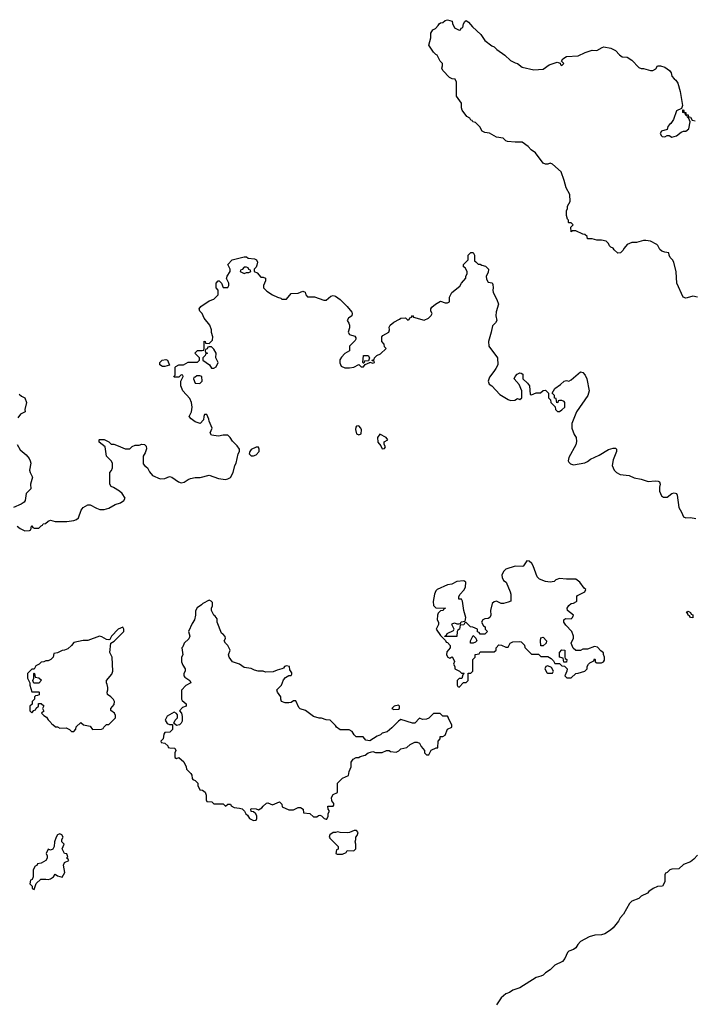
# Model space of a CAD drawing. Header units: inches. Extents: x 2528705 to 2676837, y 911742 to 1023252.
# Tile 42 of 143: x 2602566 to 2608344, y 924559 to 932985. Entities that reach past the tile are written whole.
import ezdxf

# ---------------------------------------------------------------- set-up
doc = ezdxf.new("R2010")
doc.units = ezdxf.units.IN
doc.header["$MEASUREMENT"] = 0
doc.layers.add('C6902', color=7, linetype='Continuous')
doc.layers.add('C6903', color=7, linetype='Continuous')

msp = doc.modelspace()

# ---------------------------------------------------------------- linework, layer by layer
at = {"layer": 'C6902', "color": 5, "elevation": 40}
for points in [[(2602544.7, 928650), (2602570, 928632), (2602610, 928612), (2602650, 928614), (2602662, 928618), (2602666, 928650), (2602670, 928654), (2602678, 928638), (2602690, 928634), (2602730, 928634), (2602750, 928654), (2602762, 928658), (2602766, 928670), (2602787.3, 928672.7), (2602810, 928694), (2602830, 928702), (2602871.1, 928691.1), (2602970, 928691.3), (2603030, 928698), (2603053.6, 928706.4), (2603070, 928722), (2603093.6, 928786.4), (2603109.3, 928810.7), (2603150, 928832), (2603170, 928834), (2603223.6, 928803.6), (2603252.7, 928792.7), (2603290, 928792), (2603330, 928806), (2603383.7, 928836.3), (2603430, 928851), (2603458, 928870), (2603468.7, 928890), (2603444, 928930), (2603422, 928950), (2603370, 928982), (2603349, 928989), (2603338, 929010), (2603338, 929110), (2603353.6, 929126.4), (2603362, 929150), (2603362, 929190), (2603348.7, 929210), (2603309.1, 929249.1), (2603298, 929330), (2603246, 929370), (2603246, 929390), (2603250, 929392), (2603290, 929392), (2603330.9, 929370.9), (2603350, 929352), (2603371.1, 929351.1), (2603410, 929338), (2603470, 929311.3), (2603510, 929312), (2603530, 929332), (2603556.4, 929343.6), (2603590, 929344.7), (2603611.1, 929351.1), (2603634, 929350), (2603650, 929334), (2603651.1, 929311.1), (2603642, 929278), (2603624.7, 929250), (2603623.6, 929183.6), (2603634, 929170), (2603662, 929150), (2603676.9, 929116.9), (2603704, 929084), (2603770, 929056), (2603810, 929058.8), (2603850, 929074.8), (2603870, 929070.8), (2603926, 929030), (2603950, 929022), (2603974.2, 929025.8), (2604010, 929051), (2604030, 929058.8), (2604070, 929066.8), (2604112.9, 929067.1), (2604190, 929086), (2604270, 929057.3), (2604329, 929051), (2604350, 929056), (2604372.5, 929067.5), (2604393.2, 929110), (2604409, 929170), (2604419, 929190), (2604438, 929270), (2604448, 929290), (2604448, 929310), (2604430, 929338), (2604390, 929378), (2604370, 929408), (2604350, 929428), (2604310, 929429), (2604270, 929422), (2604208, 929430), (2604198, 929450), (2604215.3, 929490), (2604188.4, 929548.4), (2604187.3, 929567.3), (2604170, 929606), (2604150, 929606), (2604142, 929590), (2604139.6, 929560.4), (2604112, 929528), (2604070, 929542), (2604035.3, 929570), (2604018, 929590), (2604038, 929630), (2604042, 929670), (2604039, 929710), (2604022, 929742), (2603962, 929810), (2603947.3, 929852.7), (2603946, 929890), (2603966, 929930), (2603962, 929942), (2603950, 929946), (2603930, 929926), (2603890, 929926), (2603886, 929930), (2603898, 929942), (2603898, 930000)], [(2606643, 930000), (2606627.1, 929972.9), (2606590, 929926), (2606578, 929890), (2606586.4, 929866.4), (2606610.7, 929850.7), (2606678.5, 929778.5), (2606750, 929734.8), (2606770, 929726.8), (2606806, 929730), (2606830, 929742), (2606850, 929734), (2606866, 929750), (2606866, 929810), (2606843.1, 929863.1), (2606802, 929910), (2606808.7, 929930), (2606828, 929950), (2606850, 929962), (2606859.6, 929959.6), (2606874, 929950), (2606874, 929910), (2606914, 929874), (2606931.6, 929851.6), (2606938, 929778), (2606950, 929774), (2606990, 929792), (2607027.3, 929792.7), (2607048.7, 929811.3), (2607070, 929814), (2607094, 929790), (2607094, 929750), (2607112.7, 929732.7), (2607114, 929710), (2607152, 929672), (2607154, 929650), (2607172.7, 929632.7), (2607190, 929632), (2607210, 929644.7), (2607234, 929670), (2607235.3, 929710), (2607230, 929718), (2607210, 929726), (2607190, 929726), (2607178, 929722), (2607174, 929710), (2607167.3, 929707.3), (2607162, 929742), (2607147.3, 929747.3), (2607146, 929770), (2607126, 929790), (2607148, 929830), (2607198, 929862), (2607230, 929891.3), (2607250, 929898), (2607270, 929892), (2607290, 929902), (2607370, 929972), (2607390, 929964.7), (2607410, 929942), (2607424.7, 929910), (2607444.7, 929810), (2607430.7, 929769.3), (2607334, 929630), (2607295.5, 929530), (2607294, 929490), (2607315.3, 929435.3), (2607331.3, 929410), (2607335.3, 929375.3), (2607330, 929348), (2607270, 929238), (2607264.9, 929210), (2607270, 929198), (2607284.4, 929184.4), (2607310, 929175.5), (2607406.3, 929193.7), (2607430, 929202.8), (2607455.5, 929224.5), (2607530, 929258.8), (2607610, 929307.7), (2607650, 929318.8), (2607670, 929318), (2607678, 929310), (2607678.8, 929290), (2607650, 929218), (2607640.7, 929170), (2607658.8, 929130), (2607678.8, 929110), (2607710, 929093.4), (2607784.7, 929084.7), (2607830, 929063), (2607890, 929054), (2607950, 929032.4), (2608010, 929038), (2608035.5, 929035.5), (2608044.7, 929030), (2608051, 929010), (2608045.4, 928985.4), (2608046, 928950), (2608062.8, 928910), (2608079.1, 928899.1), (2608110, 928899.1), (2608150, 928930.7), (2608170, 928934.8), (2608190, 928931.3), (2608196.3, 928916.3), (2608210.7, 928810.7), (2608234.8, 928770), (2608250, 928731.3), (2608270, 928720.7), (2608310, 928724), (2608356.3, 928716.3)], [(2602561, 929781), (2602582, 929762), (2602611.3, 929750), (2602624.7, 929710), (2602611.3, 929650), (2602612, 929630), (2602574, 929610), (2602550, 929578)], [(2602544.7, 929350), (2602570, 929304.7), (2602621.1, 929261.1), (2602646.8, 929230), (2602656, 929210), (2602661, 929190), (2602651, 929130), (2602656, 929110), (2602676, 929070), (2602658, 929010), (2602662, 928970), (2602622, 928930), (2602614, 928870), (2602603.6, 928856.4), (2602579.8, 928840.2), (2602514, 928810)], [(2608370, 925834), (2608338.8, 925801.2), (2608310, 925779), (2608250, 925755.3), (2608210, 925718), (2608150, 925715.3), (2608134, 925710), (2608110, 925686), (2608098, 925682), (2608092.7, 925667.3), (2608090, 925606), (2608071.3, 925570), (2608030, 925566), (2607990.6, 925549.4), (2607955.3, 925524.7), (2607942, 925510), (2607890, 925484), (2607870, 925464), (2607810, 925442), (2607790, 925422), (2607738.8, 925330), (2607710, 925299), (2607693.4, 925270), (2607650, 925213.2), (2607626, 925194), (2607577.6, 925162.4), (2607550, 925154.5), (2607490.5, 925149.5), (2607444.5, 925135.5), (2607370, 925097.2), (2607346, 925070), (2607330, 925042), (2607310, 925029), (2607270, 925014), (2607257.3, 925002.7), (2607234.8, 924950), (2607215.2, 924924.8), (2607150, 924894), (2607110, 924854), (2607070.4, 924829.6), (2607050, 924809.4), (2607030, 924799.3), (2606990, 924789.2), (2606850, 924700.9), (2606790, 924681.2), (2606759.8, 924660.2), (2606731.1, 924648.9), (2606690, 924615.3), (2606650, 924553.2)]]:
    msp.add_lwpolyline(points, dxfattribs=at)
at = {"layer": 'C6902', "color": 5}
for points, elevation in [([(2604110, 929938), (2604082, 929938), (2604070, 929926), (2604058, 929922), (2604054, 929910), (2604070, 929874), (2604110, 929872), (2604128, 929890), (2604126, 929930)], 40), ([(2605470, 929508), (2605450, 929506), (2605443.6, 929496.4), (2605441, 929479), (2605450, 929442), (2605470, 929432), (2605490, 929442), (2605494, 929474), (2605488, 929490)], 40), ([(2605650, 929438), (2605631.3, 929410), (2605632, 929370), (2605658, 929338), (2605670, 929312), (2605690, 929314), (2605698, 929330), (2605688, 929350), (2605688.4, 929371.6), (2605718, 929390), (2605706, 929410)], 40), ([(2604610, 929326), (2604590, 929326), (2604550, 929308), (2604538, 929290), (2604532, 929270), (2604550, 929252), (2604570, 929252), (2604590, 929262), (2604618, 929290), (2604618, 929310)], 40), ([(2606910, 928352.7), (2606882, 928310), (2606874.4, 928305.6), (2606810, 928308.7), (2606730, 928284), (2606710, 928262), (2606694.8, 928230), (2606698.8, 928210), (2606710, 928184.7), (2606731.3, 928170), (2606766, 928090), (2606771.1, 928068.9), (2606772, 928010), (2606750, 927999), (2606708.9, 927988.9), (2606690, 927988.7), (2606650, 928008), (2606630, 928002), (2606612, 927990), (2606598, 927930), (2606602, 927890), (2606594, 927870), (2606579.6, 927860.4), (2606550, 927858), (2606534, 927850), (2606522, 927830), (2606538, 927798), (2606554, 927790), (2606554, 927770), (2606574, 927750), (2606550, 927726), (2606510, 927726), (2606502, 927742), (2606487.3, 927747.3), (2606486, 927770), (2606447.3, 927787.3), (2606426, 927790), (2606390, 927826), (2606378, 927822), (2606370, 927806), (2606338, 927802), (2606334, 927770), (2606318, 927762), (2606314, 927750), (2606310, 927706), (2606206, 927706), (2606206, 927710), (2606222, 927718), (2606228.4, 927731.6), (2606282, 927758), (2606286, 927770), (2606268, 927810), (2606270, 927814), (2606290, 927822), (2606310, 927814), (2606330, 927814), (2606342, 927818), (2606348.4, 927831.6), (2606382, 927838), (2606388, 927870), (2606368.9, 927928.9), (2606358, 928010), (2606350, 928026), (2606327.3, 928027.3), (2606326, 928050), (2606338, 928070), (2606370, 928102), (2606384, 928130), (2606388, 928170), (2606370, 928182), (2606310, 928178), (2606266.4, 928153.6), (2606230, 928149), (2606142, 928110), (2606130, 928098), (2606118.8, 928070), (2606106.8, 928006.8), (2606111.1, 927971.1), (2606130, 927952), (2606212, 927950), (2606198, 927942), (2606194, 927930), (2606170, 927926), (2606150, 927906), (2606144.7, 927890), (2606142, 927850), (2606154, 927830), (2606154, 927810), (2606132, 927770), (2606170, 927714), (2606212.7, 927672.7), (2606218, 927658), (2606230, 927654), (2606254, 927630), (2606254, 927610), (2606223.6, 927576.4), (2606222, 927550), (2606234, 927530), (2606250, 927522), (2606268.4, 927531.6), (2606274, 927530), (2606291.1, 927491.1), (2606282, 927470), (2606292, 927450), (2606294, 927430), (2606334, 927410), (2606350, 927394), (2606370, 927394), (2606374, 927390), (2606362, 927378), (2606352.7, 927347.3), (2606330, 927346), (2606314, 927330), (2606314, 927290), (2606318, 927278), (2606330, 927274), (2606367.3, 927312.7), (2606390, 927314), (2606406, 927330), (2606407.3, 927392.7), (2606430, 927394), (2606446, 927410), (2606446, 927510), (2606466, 927530), (2606467.3, 927552.7), (2606502, 927558), (2606510, 927574), (2606630, 927574), (2606646, 927590), (2606646, 927610), (2606670, 927634), (2606691.6, 927631.6), (2606730, 927614), (2606750, 927614), (2606766, 927650), (2606790, 927662), (2606850, 927664.7), (2606859.8, 927659.8), (2606890.9, 927630.9), (2606892, 927612), (2606950, 927554), (2607010, 927554), (2607030, 927534), (2607090, 927534), (2607116.9, 927516.9), (2607136.9, 927496.9), (2607150, 927474), (2607190, 927474), (2607210, 927454), (2607232.7, 927452.7), (2607254, 927430), (2607251.6, 927408.4), (2607234, 927370), (2607252.7, 927352.7), (2607290, 927352), (2607329, 927391), (2607348.4, 927391.6), (2607406, 927410), (2607426, 927430), (2607426, 927450), (2607438, 927470), (2607450, 927482), (2607482, 927498), (2607490, 927514), (2607494, 927510), (2607494, 927490), (2607510, 927482), (2607550, 927482), (2607566, 927490), (2607575.3, 927504.7), (2607575.3, 927530), (2607567.3, 927552.7), (2607567.3, 927567.3), (2607543.1, 927583.1), (2607514, 927614), (2607490, 927622), (2607430, 927598), (2607390, 927598), (2607370, 927588), (2607330, 927586), (2607307.3, 927607.3), (2607288, 927650), (2607308.4, 927691.6), (2607308.7, 927710), (2607295.3, 927750), (2607243.1, 927803.1), (2607226, 927830), (2607226, 927850), (2607240.4, 927859.6), (2607290, 927858), (2607302, 927870), (2607308, 927890), (2607258, 927930), (2607255.3, 927950), (2607270, 927972), (2607288, 927990), (2607308.7, 927991.3), (2607334.6, 928005.4), (2607338, 928010), (2607338, 928050), (2607343.1, 928056.9), (2607406, 928090), (2607414, 928110), (2607400.2, 928120.2), (2607364, 928170), (2607330, 928197.2), (2607250, 928197.2), (2607190, 928204), (2607158, 928190), (2607143.5, 928176.5), (2607110, 928172), (2607070, 928178.4), (2607016.6, 928196.6), (2606997, 928217), (2606964, 928310), (2606952.7, 928330), (2606930, 928352.3)], 40), ([(2604190, 928018), (2604134, 927990), (2604123.6, 927976.4), (2604087.1, 927952.9), (2604072.7, 927927.3), (2604072, 927890), (2604062, 927850), (2604042, 927818), (2604011.3, 927750), (2604024.7, 927710), (2604013.7, 927686.3), (2603976, 927650), (2603962, 927618), (2603954, 927610), (2603962, 927550), (2603951.6, 927528.4), (2603951.3, 927490), (2603962, 927462), (2603982, 927430), (2603982, 927410), (2603972, 927390), (2603972, 927370), (2603979.6, 927359.6), (2604022, 927330), (2604031.3, 927310), (2603990, 927288), (2603952.7, 927247.3), (2603951.3, 927170), (2603958, 927158), (2603992, 927130), (2603992, 927110), (2603961, 927099), (2603934, 927070), (2603950.9, 927050.9), (2603956.9, 927023.1), (2603956.9, 926983.1), (2603950, 926966), (2603934, 926950), (2603910, 926946), (2603886, 926966), (2603898, 926990), (2603918, 927010), (2603916.4, 927036.4), (2603908.4, 927048.4), (2603890, 927058), (2603830, 927026), (2603812, 926990), (2603830, 926962), (2603850, 926952), (2603874, 926954), (2603874, 926910), (2603851.3, 926888.7), (2603810, 926886), (2603802, 926870), (2603794, 926830), (2603774, 926810), (2603778, 926798), (2603810, 926794), (2603834, 926770), (2603838, 926758), (2603852.7, 926752.7), (2603894, 926750), (2603902, 926730), (2603894, 926710), (2603894, 926670), (2603910, 926662), (2603930, 926672), (2603972.7, 926632.7), (2603991.6, 926591.6), (2603994, 926570), (2604032.7, 926532.7), (2604039.6, 926519.6), (2604044.7, 926490), (2604050, 926482), (2604070, 926474), (2604091.6, 926451.6), (2604092, 926430), (2604110, 926394), (2604131.6, 926391.6), (2604154, 926374), (2604162, 926350), (2604162, 926310), (2604170, 926294), (2604211.6, 926291.6), (2604230, 926274), (2604310, 926274), (2604330, 926254), (2604348.4, 926271.6), (2604371.6, 926271.6), (2604378, 926258), (2604403.6, 926243.6), (2604450, 926238), (2604471, 926231), (2604491.1, 926211.1), (2604502, 926190), (2604516.9, 926176.9), (2604534, 926150), (2604570, 926132), (2604590, 926134), (2604598, 926150), (2604598, 926170), (2604588.4, 926188.4), (2604570, 926206), (2604548.7, 926208.7), (2604546, 926230), (2604550, 926234), (2604591.1, 926231.1), (2604610, 926222), (2604640.4, 926239.6), (2604650, 926254), (2604680.4, 926279.6), (2604690, 926282), (2604730, 926264.7), (2604790, 926292), (2604811.6, 926271.6), (2604814, 926250), (2604870, 926222), (2604910, 926222), (2604950, 926242), (2604970, 926242), (2604994, 926230), (2604998, 926198), (2605050, 926192), (2605082, 926162), (2605110, 926162), (2605124.7, 926175.3), (2605136.9, 926176.9), (2605151.6, 926171.6), (2605174, 926150), (2605190, 926142), (2605195.3, 926144.7), (2605208, 926170), (2605208, 926190), (2605218, 926210), (2605218, 926218), (2605208.4, 926228.4), (2605206, 926254), (2605250, 926254), (2605256.4, 926263.6), (2605256.4, 926276.4), (2605240.4, 926300.4), (2605238, 926330), (2605250, 926354), (2605287.3, 926372.7), (2605288, 926450), (2605330, 926494), (2605382, 926518), (2605388.4, 926551.6), (2605406, 926590), (2605406, 926630), (2605423.1, 926656.9), (2605448.4, 926671.6), (2605470, 926672), (2605481.2, 926678.8), (2605526, 926690), (2605550, 926711.3), (2605590, 926722), (2605612.7, 926712.7), (2605670, 926714), (2605708.7, 926731.3), (2605730, 926731.3), (2605742.8, 926722.8), (2605790, 926716), (2605812.5, 926727.5), (2605830, 926744.7), (2605883.1, 926756.9), (2605910, 926782), (2605950, 926802), (2605970, 926802), (2605990, 926794), (2606004.7, 926764.7), (2606034, 926730), (2606034, 926710), (2606050, 926694), (2606070, 926694), (2606090, 926734), (2606134, 926754), (2606146, 926754), (2606148.9, 926811.1), (2606166, 926830), (2606166, 926850), (2606190, 926852), (2606210, 926862), (2606230, 926914), (2606266, 926930), (2606268, 926950), (2606240.4, 927000.4), (2606236.4, 927016.4), (2606230, 927026), (2606190, 927026), (2606168, 927048), (2606111.6, 927048.4), (2606070, 927008), (2606050, 926998), (2606016.4, 926996.4), (2605990, 927008), (2605950, 926964), (2605930, 926965.2), (2605830, 926995.3), (2605810, 926982), (2605754.4, 926925.6), (2605712, 926890), (2605670, 926878), (2605655.3, 926864.7), (2605626.8, 926853.2), (2605565.4, 926814.6), (2605530, 926818), (2605507.3, 926847.3), (2605447.3, 926847.3), (2605430, 926866), (2605414.6, 926894.6), (2605387.3, 926907.3), (2605310, 926908), (2605278, 926930), (2605270, 926946), (2605226, 926990), (2605190, 926994), (2605150, 927008.7), (2605130, 927009), (2605082, 927022), (2605012.9, 927072.9), (2604967.3, 927087.3), (2604958, 927098), (2604930, 927155.3), (2604910, 927155.3), (2604890, 927142), (2604870, 927139), (2604840.2, 927140.2), (2604809.1, 927149.1), (2604802, 927170), (2604802, 927190), (2604775.3, 927230), (2604768, 927250), (2604808, 927290), (2604824.7, 927335.3), (2604843.1, 927356.9), (2604870, 927374), (2604890, 927374), (2604896.4, 927383.6), (2604896.4, 927396.4), (2604880.4, 927420.4), (2604878, 927450), (2604850, 927455.3), (2604834, 927450), (2604824.7, 927435.3), (2604811.6, 927428.4), (2604770, 927418), (2604736.9, 927403.1), (2604670, 927402), (2604650, 927408.7), (2604608.9, 927408.9), (2604578, 927418), (2604550, 927433.2), (2604490, 927442), (2604448, 927470), (2604388.9, 927488.9), (2604359, 927530), (2604355.3, 927550), (2604368, 927590), (2604348, 927630), (2604329.1, 927649.1), (2604318, 927670), (2604328, 927690), (2604327.3, 927707.3), (2604306, 927730), (2604295.3, 927735.3), (2604258, 927830), (2604256.4, 927856.4), (2604240.4, 927880.4), (2604228, 927890), (2604208.4, 927928.4), (2604208, 927950), (2604218, 927970), (2604216.4, 927996.4), (2604206, 928010)], 40), ([(2608330, 927866), (2608310, 927868.7), (2608303.1, 927883.1), (2608290, 927889), (2608284.7, 927904.7), (2608278, 927910), (2608282, 927918), (2608290, 927922), (2608310, 927911), (2608318, 927898), (2608330, 927891.3)], 20), ([(2603450, 927786), (2603410, 927768), (2603352, 927710), (2603338, 927682), (2603330, 927678), (2603310, 927682), (2603270, 927703.7), (2603250, 927709.2), (2603150, 927673.2), (2603110, 927673.2), (2603030, 927654), (2603010, 927628), (2602979.8, 927600.2), (2602951.1, 927588.9), (2602930, 927588), (2602890, 927566), (2602858, 927562), (2602854, 927530), (2602834, 927510), (2602810, 927498), (2602790, 927498), (2602771.6, 927488.4), (2602750, 927486), (2602734, 927470), (2602705.4, 927454.6), (2602690, 927426), (2602670, 927426), (2602634, 927390), (2602634, 927350), (2602654, 927310), (2602652, 927290), (2602670, 927234), (2602730, 927234), (2602734, 927230), (2602732, 927208), (2602719.6, 927200.4), (2602702, 927198), (2602694, 927190), (2602694, 927170), (2602674, 927150), (2602672.7, 927127.3), (2602654, 927110), (2602654, 927070), (2602670, 927054), (2602687.3, 927072.7), (2602702, 927078), (2602707.3, 927092.7), (2602726, 927110), (2602727.3, 927132.7), (2602750, 927134), (2602772, 927112), (2602762, 927090), (2602771.6, 927068.4), (2602754, 927050), (2602774, 927030), (2602796.9, 927016.9), (2602810, 926994), (2602834, 926970), (2602838, 926958), (2602850, 926954), (2602872.7, 926932.7), (2602890, 926932), (2602910, 926922), (2602963.6, 926923.6), (2602991.6, 926911.6), (2603010, 926894), (2603030, 926894), (2603047.3, 926912.7), (2603050, 926934), (2603090, 926971.3), (2603114, 926950), (2603170, 926938), (2603190, 926912), (2603267.3, 926912.7), (2603282, 926918), (2603286, 926930), (2603310, 926954), (2603330, 926954), (2603388, 927010), (2603388, 927030), (2603378, 927050), (2603347.3, 927072.7), (2603346, 927090), (2603376.4, 927123.6), (2603378, 927150), (2603370, 927166), (2603346, 927190), (2603318, 927210), (2603315.3, 927230), (2603322, 927250), (2603322, 927270), (2603316.4, 927296.4), (2603308.9, 927308.9), (2603308.7, 927330), (2603355.5, 927384.5), (2603364, 927410), (2603357.2, 927530), (2603339, 927570), (2603346, 927650), (2603374.6, 927665.4), (2603458, 927750), (2603458, 927770)], 40), ([(2606450, 927648), (2606428, 927650), (2606428, 927670), (2606450, 927714), (2606472.7, 927692.7), (2606482, 927670), (2606470, 927658)], 40), ([(2607030, 927626), (2607028, 927670), (2607030, 927694), (2607050, 927702), (2607078, 927670), (2607074, 927650), (2607050, 927626)], 40), ([(2607250, 927486), (2607227.3, 927487.3), (2607222, 927522), (2607188.4, 927528.4), (2607188, 927570), (2607210, 927592), (2607234, 927590), (2607234, 927530), (2607238, 927518), (2607252, 927510)], 40), ([(2607090, 927455.3), (2607071.6, 927448.4), (2607064.7, 927430), (2607079.8, 927399.8), (2607090, 927391.3), (2607130, 927394), (2607138, 927410), (2607120.4, 927440.4)], 40), ([(2602730, 927306), (2602688.4, 927308.4), (2602680.4, 927320.4), (2602678, 927330), (2602686, 927350), (2602686, 927390), (2602690, 927394), (2602694, 927390), (2602698, 927358), (2602730, 927354), (2602751.6, 927331.6)], 40), ([(2605810, 927118), (2605774, 927110), (2605754, 927090), (2605770, 927082), (2605810, 927084.7), (2605818, 927090), (2605818, 927110)], 40), ([(2602910, 926018), (2602890, 926008), (2602878, 925990), (2602864.7, 925950), (2602862, 925910), (2602850, 925886), (2602830, 925878), (2602810, 925886), (2602792, 925850), (2602802, 925830), (2602802, 925810), (2602790.9, 925789.1), (2602750, 925766), (2602718, 925762), (2602712.7, 925747.3), (2602698, 925742), (2602682, 925710), (2602682, 925650), (2602672.7, 925627.3), (2602658, 925622), (2602654, 925590), (2602674, 925570), (2602674, 925550), (2602690, 925542), (2602708, 925592), (2602746, 925630), (2602791, 925631), (2602810, 925626), (2602830, 925631.3), (2602855.3, 925650), (2602870, 925672), (2602890, 925658), (2602930, 925646), (2602952.9, 925687.1), (2602942, 925750), (2602950, 925772), (2602986, 925790), (2602982, 925802), (2602968.4, 925808.4), (2602978, 925822), (2602970, 925846), (2602949.3, 925849.3), (2602928.7, 925888.7), (2602948, 925930), (2602926, 925950), (2602926, 925970), (2602938, 925990), (2602926, 926010)], 40), ([(2605450, 926046), (2605430, 926046), (2605391.6, 926028.4), (2605370, 926026), (2605310, 926028), (2605290, 926035.3), (2605271.3, 926028.7), (2605250, 926028.7), (2605222, 926010), (2605218, 925990), (2605222, 925982), (2605294, 925910), (2605292.7, 925887.3), (2605278, 925882), (2605274, 925850), (2605284.7, 925844.7), (2605330, 925844.7), (2605362, 925858), (2605370, 925874), (2605427.3, 925872.7), (2605446, 925890), (2605446, 925930), (2605438, 925950), (2605446, 925970), (2605446, 925990), (2605456.4, 926003.6), (2605466, 926030)], 40)]:
    msp.add_lwpolyline(points, close=True, dxfattribs=dict(at, elevation=elevation))
at = {"layer": 'C6903', "color": 5, "elevation": 40}
for points in [[(2608370, 930609), (2608330, 930619), (2608283.1, 930603.1), (2608270, 930602), (2608248.9, 930608.9), (2608193.2, 930730), (2608188.4, 930828.4), (2608168.9, 930908.9), (2608158, 930930), (2608138, 930950), (2608128, 930970), (2608126, 930990), (2608090, 930995.3), (2608064.7, 931004.7), (2608050, 931018), (2608032.5, 931052.5), (2608022, 931062), (2607970, 931089.2), (2607930, 931096), (2607910, 931095.1), (2607850, 931079.3), (2607810, 931077.2), (2607770, 931062), (2607742, 931030), (2607732, 931010), (2607712, 930990), (2607690, 930988), (2607656.4, 931016.4), (2607648.4, 931028.4), (2607630, 931038), (2607618, 931050), (2607608, 931070), (2607588.9, 931088.9), (2607550, 931099), (2607510, 931099), (2607470, 931108), (2607428, 931108), (2607426, 931130), (2607407.3, 931147.3), (2607390, 931148), (2607330, 931178), (2607302, 931178), (2607288, 931168), (2607286, 931210), (2607306, 931230), (2607290, 931246), (2607270, 931246), (2607266, 931250), (2607266, 931270), (2607258, 931278), (2607248, 931310), (2607248, 931350), (2607258, 931370), (2607258, 931390), (2607282, 931430), (2607277.2, 931490), (2607245.6, 931545.6), (2607229, 931610), (2607203.1, 931683.1), (2607130, 931748), (2607110, 931758), (2607090, 931748), (2607070, 931748), (2607050, 931758), (2606984.7, 931844.7), (2606948, 931870), (2606920.4, 931900.4), (2606870, 931938), (2606810, 931935.3), (2606743.1, 931943.1), (2606730, 931948), (2606706, 931970), (2606650, 931979), (2606590, 932014), (2606550, 932018), (2606528, 932030), (2606508.4, 932068.4), (2606470, 932106), (2606446, 932110), (2606442, 932122), (2606430, 932126), (2606422, 932142), (2606396.4, 932156.4), (2606355.3, 932210), (2606348.7, 932230), (2606348.7, 932270), (2606306, 932330), (2606308, 932450), (2606295.3, 932475.3), (2606270, 932478), (2606246, 932490), (2606188.9, 932548.9), (2606182, 932570), (2606188, 932590), (2606186, 932610), (2606166, 932630), (2606142, 932682), (2606130, 932686), (2606110, 932708), (2606070, 932766), (2606088, 932830), (2606088, 932870), (2606103.1, 932896.9), (2606126, 932910), (2606150, 932934), (2606158, 932950), (2606170, 932958), (2606190, 932962), (2606210, 932978), (2606230, 932984.7), (2606270, 932972), (2606272.7, 932952.7), (2606290, 932914), (2606330, 932894), (2606342, 932898), (2606348, 932912), (2606362, 932918), (2606368, 932950), (2606378, 932970), (2606390, 932978), (2606410, 932964.7), (2606444.5, 932924.5), (2606516.8, 932856.8), (2606550, 932806.8), (2606610, 932761), (2606630, 932751.3), (2606651.3, 932730), (2606720.7, 932680.7), (2606770, 932636), (2606810, 932616), (2606830.9, 932610.9), (2606870, 932578), (2606970, 932556), (2607050, 932562), (2607101.5, 932598.5), (2607170, 932622), (2607194, 932614), (2607198, 932598), (2607210, 932594), (2607226, 932610), (2607206, 932630), (2607218, 932650), (2607250, 932671), (2607350, 932674), (2607410, 932704.7), (2607470, 932724.7), (2607510, 932722), (2607553.6, 932746.4), (2607570, 932751), (2607630, 932742), (2607670, 932722), (2607703.5, 932683.5), (2607727.1, 932667.1), (2607770, 932664.7), (2607810, 932638), (2607870, 932576), (2607890, 932566), (2607910, 932566.8), (2607970, 932551), (2607988.9, 932551.1), (2608014.6, 932565.4), (2608029.1, 932590.9), (2608054, 932590), (2608090, 932578), (2608132, 932550), (2608144.7, 932530), (2608150, 932502), (2608170, 932478), (2608186.4, 932466.4), (2608202.8, 932442.8), (2608222.8, 932370), (2608242, 932250), (2608234, 932226), (2608190, 932206), (2608164.7, 932130), (2608143.6, 932096.4), (2608130, 932088), (2608118, 932070), (2608110, 932046), (2608062, 932030), (2608052, 932010), (2608062, 931990), (2608070, 931984.7), (2608090, 931982), (2608110, 931994), (2608127.3, 931992.7), (2608150, 931978), (2608190, 931991.3), (2608230, 932022), (2608250, 932032), (2608270, 932032), (2608298, 932050), (2608308, 932110), (2608298, 932138), (2608286, 932150), (2608282, 932162), (2608270, 932166), (2608266, 932186), (2608246, 932190), (2608246, 932214), (2608250, 932214), (2608254, 932206), (2608254, 932194), (2608271.3, 932190), (2608272.7, 932172.7), (2608290, 932171.3), (2608292.7, 932152.7), (2608310, 932151.3), (2608324.7, 932124.7), (2608350, 932118.8)], [(2603898, 930000), (2603898, 930010), (2603903.1, 930016.9), (2603930, 930032), (2603970, 930032), (2604010, 930054), (2604090, 930054), (2604106, 930070), (2604106, 930090), (2604066, 930130), (2604090, 930154), (2604130, 930154), (2604142, 930158), (2604146, 930170), (2604147.3, 930232.7), (2604154, 930230), (2604158, 930218), (2604190, 930214), (2604216.5, 930243.5), (2604219, 930270), (2604208.9, 930308.9), (2604208.7, 930330), (2604193.2, 930370), (2604146, 930430), (2604128, 930470), (2604109.1, 930489.1), (2604104, 930510), (2604118, 930530), (2604190, 930578), (2604230, 930592), (2604266, 930630), (2604266, 930670), (2604248, 930690), (2604248, 930730), (2604266, 930750), (2604274, 930750), (2604294, 930730), (2604310, 930694), (2604350, 930694), (2604358, 930710), (2604358, 930730), (2604338, 930770), (2604342, 930790), (2604368, 930830), (2604368, 930850), (2604348, 930890), (2604386, 930930), (2604490, 930954), (2604510, 930954), (2604523.6, 930943.6), (2604576.9, 930936.9), (2604594, 930930), (2604602, 930910), (2604596.9, 930883.1), (2604590, 930866), (2604574, 930850), (2604574, 930830), (2604598.8, 930818.8), (2604630, 930782), (2604650, 930782), (2604671.6, 930771.6), (2604671.1, 930748.9), (2604654, 930710), (2604654, 930690), (2604682, 930662), (2604730, 930631.3), (2604774, 930610), (2604802, 930602), (2604810, 930594), (2604850, 930594), (2604890, 930642), (2604950, 930644.7), (2604990, 930662), (2605010, 930654), (2605018, 930630), (2605030, 930612), (2605090, 930612), (2605170, 930584.7), (2605190, 930584.7), (2605230, 930618), (2605250, 930624.7), (2605270, 930618), (2605311.3, 930590), (2605371.1, 930531.1), (2605410, 930482), (2605413.4, 930470), (2605410.5, 930449.5), (2605382, 930430), (2605371.3, 930410), (2605386.4, 930386.4), (2605391, 930370), (2605390.9, 930349.1), (2605378, 930310), (2605390, 930292), (2605435.3, 930275.3), (2605443.6, 930263.6), (2605444.7, 930250), (2605439.8, 930240.2), (2605392, 930190), (2605392, 930150), (2605350, 930128), (2605322, 930098), (2605307.3, 930072.7), (2605307.1, 930047.1), (2605318.8, 930018.8), (2605350, 930006), (2605390, 930006), (2605428.7, 930011.3), (2605470, 930034), (2605490, 930014), (2605510, 930014), (2605526, 930034), (2605566, 930050), (2605566, 930054), (2605590, 930044.7), (2605606, 930050), (2605602, 930062), (2605586, 930066), (2605587.3, 930072.7), (2605602, 930078), (2605606, 930090), (2605626, 930110), (2605655.5, 930124.5), (2605706, 930170), (2605690, 930186), (2605687.3, 930207.3), (2605668, 930230), (2605668, 930270), (2605676.4, 930283.6), (2605728, 930310), (2605734, 930330), (2605730, 930354), (2605738, 930370), (2605770, 930396), (2605819, 930421), (2605830, 930431.3), (2605870, 930434), (2605890, 930414), (2605902, 930418), (2605907.3, 930432.7), (2605922, 930438), (2605930, 930454), (2605938, 930438), (2606030, 930414), (2606066, 930430), (2606090, 930454), (2606098, 930470), (2606086, 930490), (2606088.4, 930511.6), (2606096.4, 930523.6), (2606128, 930550), (2606170, 930576), (2606210, 930562), (2606230, 930562), (2606246, 930570), (2606248, 930610), (2606268, 930650), (2606335.1, 930704.9), (2606349.1, 930730.9), (2606387.3, 930772.7), (2606388, 930790), (2606398, 930810), (2606398, 930830), (2606380.4, 930860.4), (2606368, 930870), (2606366, 930890), (2606406, 930930), (2606408, 930970), (2606430, 930991.3), (2606450, 930992), (2606462, 930970), (2606462, 930922), (2606471.6, 930911.6), (2606492.7, 930892.7), (2606510, 930892), (2606523.6, 930883.6), (2606555.3, 930875.3), (2606582, 930850), (2606579.6, 930820.4), (2606562, 930790), (2606563.6, 930763.6), (2606578, 930738), (2606611.6, 930731.6), (2606619.6, 930719.6), (2606622, 930690), (2606618, 930670), (2606622, 930650), (2606652, 930590), (2606666, 930550), (2606646, 930486), (2606644.7, 930450), (2606654, 930410), (2606642, 930390), (2606614.8, 930365.2), (2606604.7, 930310), (2606581, 930230), (2606582.8, 930190), (2606658.8, 930090), (2606660.7, 930030), (2606643, 930000)]]:
    msp.add_lwpolyline(points, dxfattribs=at)
for points in [[(2604510, 930866), (2604490, 930866), (2604472.7, 930847.3), (2604458, 930842), (2604454, 930830), (2604490, 930814), (2604510, 930822), (2604530, 930822), (2604546, 930830), (2604542, 930842), (2604527.3, 930847.3), (2604522, 930862)], [(2604210, 930186), (2604190, 930186), (2604178, 930182), (2604172.7, 930167.3), (2604158, 930162), (2604154, 930150), (2604158, 930138), (2604174, 930130), (2604158, 930122), (2604154, 930110), (2604134, 930090), (2604134, 930070), (2604191.3, 930031.3), (2604210, 930002), (2604230, 930002), (2604250, 930014), (2604266, 930050), (2604246, 930090), (2604248, 930130), (2604230, 930166)], [(2605510, 930046), (2605506, 930050), (2605510, 930112), (2605550, 930112), (2605562, 930090), (2605554, 930066), (2605518, 930062), (2605514, 930046)], [(2603790, 930018), (2603766, 930030), (2603766, 930050), (2603786, 930070), (2603816.9, 930076.9), (2603832, 930070), (2603850, 930028.7), (2603810, 930018)]]:
    msp.add_lwpolyline(points, close=True, dxfattribs=at)

doc.saveas('drawing.dxf')
